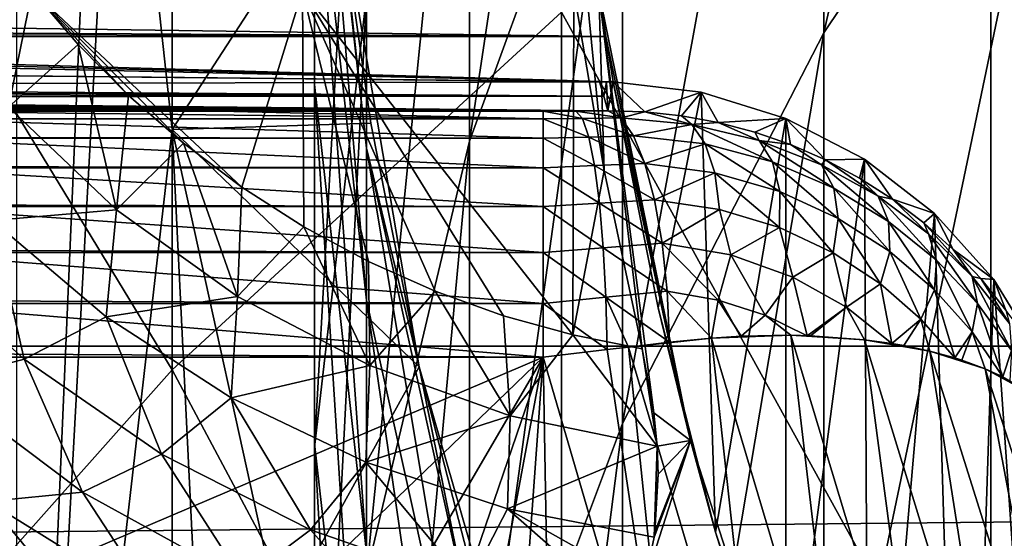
# Model space of a CAD drawing. Header units: metres. Extents: x -22 to 72, y -222 to 22.
# Tile 70 of 256: x -9.59 to -7.59, y -2.35 to -1.3. Entities that reach past the tile are written whole.
import ezdxf

# ---------------------------------------------------------------- set-up
doc = ezdxf.new("R2010")
doc.units = ezdxf.units.M
doc.layers.add('solid_509499_SW0002', color=7, linetype='CONTINUOUS')

msp = doc.modelspace()

# ---------------------------------------------------------------- linework, layer by layer
at = {"layer": 'solid_509499_SW0002'}
for points in [[(-9.386215, 0.508855, 158.443756), (-9.592259, -4.270661, 158.443756), (-9.592259, 4.270661, 158.443756)], [(-7.951608, -1.323882, 261.317902), (-7.951608, 0.127179, 258.098175), (-7.449201, 0.899217, 258.41629)], [(-7.449201, -0.574193, 261.685608), (-7.951608, -1.323882, 261.317902), (-7.449201, 0.899217, 258.41629)], [(-8.67195, -1.544403, 257.409424), (-8.67195, -0.347337, 254.212341), (-8.36079, 0.527603, 254.507828)], [(-8.36079, -0.690557, 257.76123), (-8.67195, -1.544403, 257.409424), (-8.36079, 0.527603, 254.507828)], [(-9.386215, 0.508855, 158.443756), (-9.386215, -0.508855, 158.443756), (-9.592259, -4.270661, 158.443756)], [(-8.36079, -2.117947, 260.928436), (-8.36079, -0.690557, 257.76123), (-7.951608, 0.127179, 258.098175)], [(-7.951608, -1.323882, 261.317902), (-8.36079, -2.117947, 260.928436), (-7.951608, 0.127179, 258.098175)], [(-8.986801, -1.429367, 247.056549), (-8.986801, -0.90657, 243.873962), (-8.986801, 0.059677, 244.000519)], [(-8.986801, -0.473409, 247.245758), (-8.986801, -1.429367, 247.056549), (-8.986801, 0.059677, 244.000519)], [(22.414381, -1.961005), (-22.5, 0), (22.5, 0)], [(22.414381, -1.961005), (-22.414381, -1.961005), (-22.5, 0)], [(-9.276126, -2.008877, 269.319733), (-9.276126, -0.035402, 266.127625), (-9.977635, -0.855713, 265.656708)], [(-9.276126, -2.008877, 269.319733), (-8.485281, -1.282037, 269.80249), (-9.276126, -0.035402, 266.127625)], [(-6.666843, -2.30539, 273.810516), (-6.666843, -0.038913, 270.628174), (-7.61272, -0.623267, 270.240051)], [(20.148966, -0.204, 0.034086), (-20.140705, -0.611915, 0.034086), (20.046637, -2.038353, 0.034086)], [(-8.986801, -2.16688, 253.597855), (-8.986801, -1.216646, 250.449402), (-8.881438, -0.280554, 250.698959)], [(-8.881438, -1.249022, 253.907837), (-8.986801, -2.16688, 253.597855), (-8.881438, -0.280554, 250.698959)], [(-8.881438, -2.42435, 257.046844), (-8.881438, -1.249022, 253.907837), (-8.67195, -0.347337, 254.212341)], [(-8.67195, -1.544403, 257.409424), (-8.881438, -2.42435, 257.046844), (-8.67195, -0.347337, 254.212341)], [(-8.986801, -2.158258, 250.198364), (-8.986801, -1.429367, 247.056549), (-8.986801, -0.473409, 247.245758)], [(-8.986801, -1.216646, 250.449402), (-8.986801, -2.158258, 250.198364), (-8.986801, -0.473409, 247.245758)], [(-9.386215, -0.508855, 158.443756), (-9.276181, -1.520679, 158.443756), (-9.592259, -4.270661, 158.443756)], [(-9.386216, -0.508865, 164.443756), (-9.276182, -1.520673, 164.443756), (-9.386215, -0.508855, 158.443756)], [(-9.386216, -0.508865, 164.443756), (-8.943405, -1.007722, 164.684097), (-9.276182, -1.520673, 164.443756)], [(-9.276182, -1.520673, 164.443756), (-9.276181, -1.520679, 158.443756), (-9.386215, -0.508855, 158.443756)], [(-7.951608, -2.981486, 264.43631), (-7.951608, -1.323882, 261.317902), (-7.449201, -0.574193, 261.685608)], [(-7.449201, -2.257326, 264.852051), (-7.951608, -2.981486, 264.43631), (-7.449201, -0.574193, 261.685608)], [(-8.986801, -0.592087, 240.664078), (-8.881438, -1.558823, 240.601059), (-8.94341, -1.00768, 237.443756)], [(-8.881438, -1.867153, 243.748138), (-8.881438, -1.558823, 240.601059), (-8.986801, -0.592087, 240.664078)], [(-8.986801, -0.90657, 243.873962), (-8.881438, -1.867153, 243.748138), (-8.986801, -0.592087, 240.664078)], [(20.046637, -2.038353, 0.034086), (-20.140705, -0.611915, 0.034086), (-20.001255, -2.443819, 0.034086)], [(-7.61272, -2.863236, 273.385162), (-7.61272, -0.623267, 270.240051), (-8.485281, -1.282037, 269.80249)], [(-7.61272, -2.863236, 273.385162), (-6.666843, -2.30539, 273.810516), (-7.61272, -0.623267, 270.240051)], [(-8.67195, -2.947076, 260.52179), (-8.67195, -1.544403, 257.409424), (-8.36079, -0.690557, 257.76123)], [(-8.36079, -2.117947, 260.928436), (-8.67195, -2.947076, 260.52179), (-8.36079, -0.690557, 257.76123)], [(-9.977635, -2.796787, 268.796387), (-9.276126, -2.008877, 269.319733), (-9.977635, -0.855713, 265.656708)], [(-8.881438, -2.379721, 246.868469), (-8.881438, -1.867153, 243.748138), (-8.986801, -0.90657, 243.873962)], [(-8.986801, -1.429367, 247.056549), (-8.881438, -2.379721, 246.868469), (-8.986801, -0.90657, 243.873962)], [(-9.276182, -1.520673, 164.443756), (-8.943405, -1.007722, 164.684097), (-8.872844, -1.507527, 164.684097)], [(-8.94341, -1.00768, 237.443756), (-8.774351, -2.002688, 237.443756), (-8.943405, -1.007722, 164.684097)], [(-8.881438, -1.558823, 240.601059), (-8.774351, -2.002688, 237.443756), (-8.94341, -1.00768, 237.443756)], [(-8.774351, -2.002688, 237.443756), (-8.872844, -1.507527, 164.684097), (-8.943405, -1.007722, 164.684097)], [(-8.986801, -3.090151, 253.286057), (-8.986801, -2.158258, 250.198364), (-8.986801, -1.216646, 250.449402)], [(-8.986801, -2.16688, 253.597855), (-8.986801, -3.090151, 253.286057), (-8.986801, -1.216646, 250.449402)], [(-12.398225, -1.275557, 109.427216), (-8.409058, -1.240058, 110.443748), (-8.39501, -1.331845, 107.815338)], [(-9.609269, -1.475359, 110.512123), (-9.560854, -1.238312, 110.493752), (-9.697911, -1.238104, 110.49971)], [(-9.609269, -1.475359, 110.512123), (-9.467404, -1.347741, 110.493752), (-9.560854, -1.238312, 110.493752)], [(-9.134674, -1.637742, 110.493752), (-9.011604, -1.238312, 110.493752), (-9.560854, -1.238312, 110.493752)], [(-9.253592, -1.548609, 110.493752), (-9.134674, -1.637742, 110.493752), (-9.560854, -1.238312, 110.493752)], [(-9.364767, -1.451583, 110.493752), (-9.253592, -1.548609, 110.493752), (-9.560854, -1.238312, 110.493752)], [(-9.467404, -1.347741, 110.493752), (-9.364767, -1.451583, 110.493752), (-9.560854, -1.238312, 110.493752)], [(-9.134674, -1.637742, 110.493752), (-9.008977, -1.718036, 110.493752), (-9.011604, -1.238312, 110.493752)], [(-8.462077, -1.938083, 110.493752), (-8.459851, -1.238312, 110.493752), (-9.011604, -1.238312, 110.493752)], [(-8.602852, -1.899014, 110.493752), (-8.462077, -1.938083, 110.493752), (-9.011604, -1.238312, 110.493752)], [(-8.741806, -1.849164, 110.493752), (-8.602852, -1.899014, 110.493752), (-9.011604, -1.238312, 110.493752)], [(-8.877613, -1.788709, 110.493752), (-8.741806, -1.849164, 110.493752), (-9.011604, -1.238312, 110.493752)], [(-9.008977, -1.718036, 110.493752), (-8.877613, -1.788709, 110.493752), (-9.011604, -1.238312, 110.493752)], [(-8.462077, -1.938083, 110.493752), (-8.39822, -1.603869, 110.493752), (-8.459851, -1.238312, 110.493752)], [(-8.434415, -1.239187, 110.468712), (-8.459851, -1.238312, 110.493752), (-8.39822, -1.603869, 110.493752)], [(-8.409058, -1.240058, 110.443748), (-8.434415, -1.239187, 110.468712), (-8.39822, -1.603869, 110.493752)], [(-8.409058, -1.240058, 110.443748), (-8.320801, -1.96641, 110.493752), (-8.297074, -2.096523, 110.501602)], [(-8.223033, -2.152144, 110.443748), (-8.409058, -1.240058, 110.443748), (-8.297074, -2.096523, 110.501602)], [(-8.409058, -1.240058, 110.443748), (-8.39822, -1.603869, 110.493752), (-8.320801, -1.96641, 110.493752)], [(-8.39501, -1.331845, 107.815338), (-8.409058, -1.240058, 110.443748), (-8.223033, -2.152144, 110.443748)], [(-8.986801, -3.32008, 256.677765), (-8.986801, -2.16688, 253.597855), (-8.881438, -1.249022, 253.907837)], [(-8.881438, -2.42435, 257.046844), (-8.986801, -3.32008, 256.677765), (-8.881438, -1.249022, 253.907837)], [(-11.768476, -1.312902, 108.357796), (-12.398225, -1.275557, 109.427216), (-8.39501, -1.331845, 107.815338)], [(-8.485281, -3.49212, 272.90564), (-8.485281, -1.282037, 269.80249), (-9.276126, -2.008877, 269.319733)], [(-8.485281, -3.49212, 272.90564), (-7.61272, -2.863236, 273.385162), (-8.485281, -1.282037, 269.80249)], [(-11.625135, -1.322766, 108.075302), (-11.768476, -1.312902, 108.357796), (-8.39501, -1.331845, 107.815338)], [(-11.518514, -1.333197, 107.776604), (-11.625135, -1.322766, 108.075302), (-8.39501, -1.331845, 107.815338)], [(-11.518514, -1.333197, 107.776604), (-8.39501, -1.331845, 107.815338), (-8.379907, -1.423784, 105.193748)], [(-11.450725, -1.344023, 107.466606), (-11.518514, -1.333197, 107.776604), (-8.379907, -1.423784, 105.193748)], [(-8.39501, -1.331845, 107.815338), (-8.223033, -2.152144, 110.443748), (-8.379907, -1.423784, 105.193748)], [(-8.36079, -3.748509, 263.995972), (-8.36079, -2.117947, 260.928436), (-7.951608, -1.323882, 261.317902)], [(-7.951608, -2.981486, 264.43631), (-8.36079, -3.748509, 263.995972), (-7.951608, -1.323882, 261.317902)], [(-11.4231, -1.355029, 107.151428), (-11.450725, -1.344023, 107.466606), (-8.379907, -1.423784, 105.193748)], [(-11.397347, -1.39342, 106.05204), (-11.4231, -1.355029, 107.151428), (-8.379907, -1.423784, 105.193748)], [(-9.389606, -1.683872, 110.512123), (-9.467404, -1.347741, 110.493752), (-9.609269, -1.475359, 110.512123)], [(-9.389606, -1.683872, 110.512123), (-9.364767, -1.451583, 110.493752), (-9.467404, -1.347741, 110.493752)], [(-8.393895, -1.423393, 105.193748), (-11.397347, -1.39342, 106.05204), (-8.379907, -1.423784, 105.193748)], [(-8.40789, -1.423393, 105.193748), (-11.371528, -1.431682, 104.956375), (-11.397347, -1.39342, 106.05204)], [(-8.393895, -1.423393, 105.193748), (-8.40789, -1.423393, 105.193748), (-11.397347, -1.39342, 106.05204)], [(-8.40789, -1.423393, 105.193748), (-8.39928, -1.453079, 104.343643), (-11.371528, -1.431682, 104.956375)], [(-8.39928, -1.453079, 104.343643), (-11.348828, -1.439549, 104.731094), (-11.371528, -1.431682, 104.956375)], [(-8.39928, -1.453079, 104.343643), (-11.290955, -1.447336, 104.508102), (-11.348828, -1.439549, 104.731094)], [(-8.881438, -3.09435, 249.948807), (-8.881438, -2.379721, 246.868469), (-8.986801, -1.429367, 247.056549)], [(-8.986801, -2.158258, 250.198364), (-8.881438, -3.09435, 249.948807), (-8.986801, -1.429367, 247.056549)], [(-8.393895, -1.423393, 105.193748), (-8.39928, -1.453079, 104.343643), (-8.40789, -1.423393, 105.193748)], [(-8.393895, -1.423393, 105.193748), (-8.390615, -1.482563, 103.499344), (-8.39928, -1.453079, 104.343643)], [(-8.393895, -1.423393, 105.193748), (-8.379907, -1.423784, 105.193748), (-8.390615, -1.482563, 103.499344)], [(-8.315755, -1.484979, 103.510841), (-8.390615, -1.482563, 103.499344), (-8.379907, -1.423784, 105.193748)], [(-8.379907, -1.423784, 105.193748), (-8.223033, -2.152144, 110.443748), (-8.288889, -1.882624, 105.193748)], [(-8.201086, -1.44502, 105.193748), (-8.379907, -1.423784, 105.193748), (-8.288889, -1.882624, 105.193748)], [(-8.315755, -1.484979, 103.510841), (-8.379907, -1.423784, 105.193748), (-8.201086, -1.44502, 105.193748)], [(-8.39928, -1.453079, 104.343643), (-11.198108, -1.454801, 104.294327), (-11.290955, -1.447336, 104.508102)], [(-8.39928, -1.453079, 104.343643), (-8.390615, -1.482563, 103.499344), (-11.198108, -1.454801, 104.294327)], [(-8.390615, -1.482563, 103.499344), (-11.072334, -1.461719, 104.096222), (-11.198108, -1.454801, 104.294327)], [(-9.389606, -1.683872, 110.512123), (-9.253592, -1.548609, 110.493752), (-9.364767, -1.451583, 110.493752)], [(-8.240875, -1.492977, 103.525276), (-8.315755, -1.484979, 103.510841), (-8.201086, -1.44502, 105.193748)], [(-8.201086, -1.44502, 105.193748), (-8.288889, -1.882624, 105.193748), (-8.171859, -2.338942, 105.193748)], [(-8.166326, -1.506641, 103.542641), (-8.240875, -1.492977, 103.525276), (-8.201086, -1.44502, 105.193748)], [(-8.02913, -1.497925, 105.193748), (-8.201086, -1.44502, 105.193748), (-8.171859, -2.338942, 105.193748)], [(-8.166326, -1.506641, 103.542641), (-8.201086, -1.44502, 105.193748), (-8.02913, -1.497925, 105.193748)], [(-8.390615, -1.482563, 103.499344), (-10.916581, -1.467903, 103.919128), (-11.072334, -1.461719, 104.096222)], [(-8.390615, -1.482563, 103.499344), (-10.828463, -1.470673, 103.839806), (-10.916581, -1.467903, 103.919128)], [(-8.390615, -1.482563, 103.499344), (-10.734121, -1.473204, 103.767326), (-10.828463, -1.470673, 103.839806)], [(-8.390615, -1.482563, 103.499344), (-10.634124, -1.47548, 103.702164), (-10.734121, -1.473204, 103.767326)], [(-8.390615, -1.482563, 103.499344), (-10.529075, -1.477484, 103.644775), (-10.634124, -1.47548, 103.702164)], [(-8.390615, -1.482563, 103.499344), (-10.41965, -1.479201, 103.595596), (-10.529075, -1.477484, 103.644775)], [(-8.390615, -1.482563, 103.499344), (-10.306649, -1.480619, 103.555), (-10.41965, -1.479201, 103.595596)], [(-8.390615, -1.482563, 103.499344), (-10.190927, -1.481726, 103.523285), (-10.306649, -1.480619, 103.555)], [(-9.64185, -1.705263, 110.566643), (-9.389606, -1.683872, 110.512123), (-9.609269, -1.475359, 110.512123)], [(-8.390615, -1.482563, 103.499344), (-10.073392, -1.482517, 103.500633), (-10.190927, -1.481726, 103.523285)], [(-8.390615, -1.482563, 103.499344), (-9.955019, -1.482991, 103.487068), (-10.073392, -1.482517, 103.500633)], [(-8.390615, -1.482563, 103.499344), (-8.455738, -1.483001, 103.486786), (-9.955019, -1.482991, 103.487068)], [(-9.1796, -1.483149, 103.482552), (-9.836749, -1.483149, 103.482552), (-9.955019, -1.482991, 103.487068)], [(-8.522456, -1.483149, 103.482552), (-9.1796, -1.483149, 103.482552), (-9.955019, -1.482991, 103.487068)], [(-8.455738, -1.483001, 103.486786), (-8.522456, -1.483149, 103.482552), (-9.955019, -1.482991, 103.487068)], [(-8.522373, -1.498927, 103.374207), (-9.836749, -1.483149, 103.482552), (-9.1796, -1.483149, 103.482552)], [(-8.522373, -1.498927, 103.374207), (-9.836749, -1.498498, 103.37587), (-9.836749, -1.483149, 103.482552)], [(-8.522373, -1.498927, 103.374207), (-9.836749, -1.498927, 103.374207), (-9.836749, -1.498498, 103.37587)], [(-8.522373, -1.537909, 103.271896), (-9.836749, -1.536697, 103.274277), (-9.836749, -1.498927, 103.374207)], [(-8.522373, -1.498927, 103.374207), (-8.522373, -1.537909, 103.271896), (-9.836749, -1.498927, 103.374207)], [(-8.522373, -1.498927, 103.374207), (-9.1796, -1.483149, 103.482552), (-8.522456, -1.483149, 103.482552)], [(-8.442245, -1.498226, 103.381325), (-8.522456, -1.483149, 103.482552), (-8.455738, -1.483001, 103.486786)], [(-8.442245, -1.498226, 103.381325), (-8.522373, -1.498927, 103.374207), (-8.522456, -1.483149, 103.482552)], [(-8.429347, -1.535805, 103.28154), (-8.522373, -1.498927, 103.374207), (-8.442245, -1.498226, 103.381325)], [(-8.429347, -1.535805, 103.28154), (-8.522373, -1.537909, 103.271896), (-8.522373, -1.498927, 103.374207)], [(-8.364017, -1.49719, 103.398445), (-8.455738, -1.483001, 103.486786), (-8.390615, -1.482563, 103.499344)], [(-8.442245, -1.498226, 103.381325), (-8.455738, -1.483001, 103.486786), (-8.364017, -1.49719, 103.398445)], [(-8.442245, -1.498226, 103.381325), (-8.364017, -1.49719, 103.398445), (-8.33872, -1.533418, 103.30265)], [(-8.429347, -1.535805, 103.28154), (-8.442245, -1.498226, 103.381325), (-8.33872, -1.533418, 103.30265)], [(-8.364017, -1.49719, 103.398445), (-8.390615, -1.482563, 103.499344), (-8.315755, -1.484979, 103.510841)], [(-8.219982, -1.510262, 103.425064), (-8.364017, -1.49719, 103.398445), (-8.315755, -1.484979, 103.510841)], [(-8.33872, -1.533418, 103.30265), (-8.364017, -1.49719, 103.398445), (-8.219982, -1.510262, 103.425064)], [(-8.219982, -1.510262, 103.425064), (-8.315755, -1.484979, 103.510841), (-8.240875, -1.492977, 103.525276)], [(-8.219982, -1.510262, 103.425064), (-8.240875, -1.492977, 103.525276), (-8.166326, -1.506641, 103.542641)], [(-8.02913, -1.497925, 105.193748), (-8.171859, -2.338942, 105.193748), (-8.02899, -2.790211, 105.193748)], [(-8.092448, -1.526051, 103.56295), (-8.166326, -1.506641, 103.542641), (-8.02913, -1.497925, 105.193748)], [(-8.019661, -1.551263, 103.586174), (-8.092448, -1.526051, 103.56295), (-8.02913, -1.497925, 105.193748)], [(-7.869061, -1.581021, 105.193748), (-8.02913, -1.497925, 105.193748), (-8.02899, -2.790211, 105.193748)], [(-7.948413, -1.582311, 103.612289), (-8.02913, -1.497925, 105.193748), (-7.869061, -1.581021, 105.193748)], [(-7.948413, -1.582311, 103.612289), (-8.019661, -1.551263, 103.586174), (-8.02913, -1.497925, 105.193748)], [(-9.276181, -1.520679, 158.443756), (-9.093266, -5.25, 158.443756), (-9.592259, -4.270661, 158.443756)], [(-9.276182, -1.520673, 164.443756), (-8.872844, -1.507527, 164.684097), (-8.774341, -2.002737, 164.684097)], [(-9.276182, -1.520673, 164.443756), (-8.774341, -2.002737, 164.684097), (-9.057376, -2.514743, 164.443756)], [(-9.276182, -1.520673, 164.443756), (-9.057376, -2.514743, 164.443756), (-9.276181, -1.520679, 158.443756)], [(-9.276181, -1.520679, 158.443756), (-9.057377, -2.514746, 158.443756), (-9.093266, -5.25, 158.443756)], [(-9.057376, -2.514743, 164.443756), (-9.057377, -2.514746, 158.443756), (-9.276181, -1.520679, 158.443756)], [(-8.774351, -2.002688, 237.443756), (-8.774341, -2.002737, 164.684097), (-8.872844, -1.507527, 164.684097)], [(-8.192781, -1.549991, 103.331863), (-8.33872, -1.533418, 103.30265), (-8.219982, -1.510262, 103.425064)], [(-8.083339, -1.542702, 103.460716), (-8.219982, -1.510262, 103.425064), (-8.166326, -1.506641, 103.542641)], [(-8.056184, -1.58647, 103.370209), (-8.219982, -1.510262, 103.425064), (-8.083339, -1.542702, 103.460716)], [(-8.056184, -1.58647, 103.370209), (-8.192781, -1.549991, 103.331863), (-8.219982, -1.510262, 103.425064)], [(-8.083339, -1.542702, 103.460716), (-8.166326, -1.506641, 103.542641), (-8.092448, -1.526051, 103.56295)], [(-8.522373, -1.537909, 103.271896), (-9.836749, -1.537909, 103.271896), (-9.836749, -1.536697, 103.274277)], [(-8.522373, -1.598224, 103.180519), (-9.836749, -1.595918, 103.183319), (-9.836749, -1.537909, 103.271896)], [(-8.522373, -1.537909, 103.271896), (-8.522373, -1.598224, 103.180519), (-9.836749, -1.537909, 103.271896)], [(-8.417669, -1.594003, 103.192032), (-8.522373, -1.537909, 103.271896), (-8.429347, -1.535805, 103.28154)], [(-8.417669, -1.594003, 103.192032), (-8.522373, -1.598224, 103.180519), (-8.522373, -1.537909, 103.271896)], [(-8.429347, -1.535805, 103.28154), (-8.33872, -1.533418, 103.30265), (-8.315742, -1.589626, 103.216385)], [(-8.417669, -1.594003, 103.192032), (-8.429347, -1.535805, 103.28154), (-8.315742, -1.589626, 103.216385)], [(-8.315742, -1.589626, 103.216385), (-8.33872, -1.533418, 103.30265), (-8.192781, -1.549991, 103.331863)], [(-8.083339, -1.542702, 103.460716), (-8.092448, -1.526051, 103.56295), (-8.019661, -1.551263, 103.586174)], [(-9.1432, -1.859979, 110.512123), (-9.253592, -1.548609, 110.493752), (-9.389606, -1.683872, 110.512123)], [(-9.1432, -1.859979, 110.512123), (-9.134674, -1.637742, 110.493752), (-9.253592, -1.548609, 110.493752)], [(-8.881438, -3.801551, 260.102692), (-8.881438, -2.42435, 257.046844), (-8.67195, -1.544403, 257.409424)], [(-8.67195, -2.947076, 260.52179), (-8.881438, -3.801551, 260.102692), (-8.67195, -1.544403, 257.409424)], [(-8.881438, -1.558823, 240.601059), (-8.67195, -2.508525, 240.539169), (-8.774351, -2.002688, 237.443756)], [(-8.67195, -2.81081, 243.624542), (-8.67195, -2.508525, 240.539169), (-8.881438, -1.558823, 240.601059)], [(-8.881438, -1.867153, 243.748138), (-8.67195, -2.81081, 243.624542), (-8.881438, -1.558823, 240.601059)], [(-8.173432, -1.608485, 103.247177), (-8.315742, -1.589626, 103.216385), (-8.192781, -1.549991, 103.331863)], [(-8.04152, -1.646717, 103.286896), (-8.192781, -1.549991, 103.331863), (-8.056184, -1.58647, 103.370209)], [(-8.04152, -1.646717, 103.286896), (-8.173432, -1.608485, 103.247177), (-8.192781, -1.549991, 103.331863)], [(-7.956685, -1.592198, 103.503868), (-8.083339, -1.542702, 103.460716), (-8.019661, -1.551263, 103.586174)], [(-7.931528, -1.639933, 103.415771), (-8.083339, -1.542702, 103.460716), (-7.956685, -1.592198, 103.503868)], [(-7.931528, -1.639933, 103.415771), (-8.056184, -1.58647, 103.370209), (-8.083339, -1.542702, 103.460716)], [(-7.956685, -1.592198, 103.503868), (-8.019661, -1.551263, 103.586174), (-7.948413, -1.582311, 103.612289)], [(-8.522373, -1.598224, 103.180519), (-9.836749, -1.598225, 103.180519), (-9.836749, -1.595918, 103.183319)], [(-8.522373, -1.598224, 103.180519), (-8.522373, -1.676983, 103.104462), (-9.836749, -1.598225, 103.180519)], [(-8.522373, -1.676983, 103.104462), (-9.836749, -1.673372, 103.107285), (-9.836749, -1.598225, 103.180519)], [(-8.407748, -1.670137, 103.116928), (-8.522373, -1.598224, 103.180519), (-8.417669, -1.594003, 103.192032)], [(-8.407748, -1.670137, 103.116928), (-8.522373, -1.676983, 103.104462), (-8.522373, -1.598224, 103.180519)], [(-8.417669, -1.594003, 103.192032), (-8.315742, -1.589626, 103.216385), (-8.29613, -1.66331, 103.143486)], [(-8.407748, -1.670137, 103.116928), (-8.417669, -1.594003, 103.192032), (-8.29613, -1.66331, 103.143486)], [(-8.29613, -1.66331, 103.143486), (-8.315742, -1.589626, 103.216385), (-8.173432, -1.608485, 103.247177)], [(-7.922484, -1.701135, 103.333458), (-8.056184, -1.58647, 103.370209), (-7.931528, -1.639933, 103.415771)], [(-7.922484, -1.701135, 103.333458), (-8.04152, -1.646717, 103.286896), (-8.056184, -1.58647, 103.370209)], [(-7.869061, -1.581021, 105.193748), (-8.02899, -2.790211, 105.193748), (-7.860655, -3.234197, 105.193748)], [(-7.841702, -1.656329, 103.553085), (-7.956685, -1.592198, 103.503868), (-7.948413, -1.582311, 103.612289)], [(-7.82023, -1.707453, 103.466873), (-7.956685, -1.592198, 103.503868), (-7.841702, -1.656329, 103.553085)], [(-7.82023, -1.707453, 103.466873), (-7.931528, -1.639933, 103.415771), (-7.956685, -1.592198, 103.503868)], [(-7.879174, -1.619202, 103.641235), (-7.948413, -1.582311, 103.612289), (-7.869061, -1.581021, 105.193748)], [(-7.841702, -1.656329, 103.553085), (-7.948413, -1.582311, 103.612289), (-7.879174, -1.619202, 103.641235)], [(-7.812459, -1.66189, 103.67292), (-7.879174, -1.619202, 103.641235), (-7.869061, -1.581021, 105.193748)], [(-7.726819, -1.69122, 105.193748), (-7.869061, -1.581021, 105.193748), (-7.860655, -3.234197, 105.193748)], [(-7.812459, -1.66189, 103.67292), (-7.869061, -1.581021, 105.193748), (-7.726819, -1.69122, 105.193748)], [(-8.462077, -1.938083, 110.493752), (-8.320801, -1.96641, 110.493752), (-8.39822, -1.603869, 110.493752)], [(-8.164112, -1.682774, 103.174255), (-8.29613, -1.66331, 103.143486), (-8.173432, -1.608485, 103.247177)], [(-8.04232, -1.719725, 103.213295), (-8.173432, -1.608485, 103.247177), (-8.04152, -1.646717, 103.286896)], [(-8.04232, -1.719725, 103.213295), (-8.164112, -1.682774, 103.174255), (-8.173432, -1.608485, 103.247177)], [(-7.841702, -1.656329, 103.553085), (-7.879174, -1.619202, 103.641235), (-7.812459, -1.66189, 103.67292)], [(-9.1432, -1.859979, 110.512123), (-9.008977, -1.718036, 110.493752), (-9.134674, -1.637742, 110.493752)], [(-7.817508, -1.7686, 103.385063), (-7.931528, -1.639933, 103.415771), (-7.82023, -1.707453, 103.466873)], [(-7.817508, -1.7686, 103.385063), (-7.922484, -1.701135, 103.333458), (-7.931528, -1.639933, 103.415771)], [(-7.932965, -1.771166, 103.258598), (-8.04232, -1.719725, 103.213295), (-8.04152, -1.646717, 103.286896)], [(-7.932965, -1.771166, 103.258598), (-8.04152, -1.646717, 103.286896), (-7.922484, -1.701135, 103.333458)], [(-7.739395, -1.732795, 103.607086), (-7.841702, -1.656329, 103.553085), (-7.812459, -1.66189, 103.67292)], [(-7.722915, -1.786367, 103.522141), (-7.841702, -1.656329, 103.553085), (-7.739395, -1.732795, 103.607086)], [(-7.722915, -1.786367, 103.522141), (-7.82023, -1.707453, 103.466873), (-7.841702, -1.656329, 103.553085)], [(-8.522373, -1.676983, 103.104462), (-9.836749, -1.676983, 103.104462), (-9.836749, -1.673372, 103.107285)], [(-8.522373, -1.770406, 103.047371), (-9.836749, -1.765409, 103.049751), (-9.836749, -1.676983, 103.104462)], [(-8.522373, -1.676983, 103.104462), (-8.522373, -1.770406, 103.047371), (-9.836749, -1.676983, 103.104462)], [(-8.400043, -1.760692, 103.0597), (-8.522373, -1.676983, 103.104462), (-8.407748, -1.670137, 103.116928)], [(-8.400043, -1.760692, 103.0597), (-8.522373, -1.770406, 103.047371), (-8.522373, -1.676983, 103.104462)], [(-8.407748, -1.670137, 103.116928), (-8.29613, -1.66331, 103.143486), (-8.280763, -1.751186, 103.087189)], [(-8.400043, -1.760692, 103.0597), (-8.407748, -1.670137, 103.116928), (-8.280763, -1.751186, 103.087189)], [(-8.280763, -1.751186, 103.087189), (-8.29613, -1.66331, 103.143486), (-8.164112, -1.682774, 103.174255)], [(-7.748802, -1.710284, 103.707222), (-7.812459, -1.66189, 103.67292), (-7.726819, -1.69122, 105.193748)], [(-7.739395, -1.732795, 103.607086), (-7.812459, -1.66189, 103.67292), (-7.748802, -1.710284, 103.707222)], [(-9.64185, -1.705263, 110.566643), (-9.410578, -1.901016, 110.566643), (-9.389606, -1.683872, 110.512123)], [(-9.410578, -1.901016, 110.566643), (-9.1432, -1.859979, 110.512123), (-9.389606, -1.683872, 110.512123)], [(-8.14096, -1.775518, 103.123497), (-8.280763, -1.751186, 103.087189), (-8.164112, -1.682774, 103.174255)], [(-8.14096, -1.775518, 103.123497), (-8.164112, -1.682774, 103.174255), (-8.04232, -1.719725, 103.213295)], [(-7.726819, -1.69122, 105.193748), (-7.860655, -3.234197, 105.193748), (-7.667042, -3.669652, 105.193748)], [(-7.688773, -1.764218, 103.743973), (-7.748802, -1.710284, 103.707222), (-7.726819, -1.69122, 105.193748)], [(-7.606307, -1.825512, 105.193748), (-7.726819, -1.69122, 105.193748), (-7.667042, -3.669652, 105.193748)], [(-7.688773, -1.764218, 103.743973), (-7.726819, -1.69122, 105.193748), (-7.606307, -1.825512, 105.193748)], [(-9.828552, -1.759156, 110.655289), (-9.577381, -1.987486, 110.655289), (-9.64185, -1.705263, 110.566643)], [(-9.577381, -1.987486, 110.655289), (-9.410578, -1.901016, 110.566643), (-9.64185, -1.705263, 110.566643)], [(-8.874794, -2.000291, 110.512123), (-9.008977, -1.718036, 110.493752), (-9.1432, -1.859979, 110.512123)], [(-8.874794, -2.000291, 110.512123), (-8.877613, -1.788709, 110.493752), (-9.008977, -1.718036, 110.493752)], [(-8.015012, -1.820525, 103.169853), (-8.14096, -1.775518, 103.123497), (-8.04232, -1.719725, 103.213295)], [(-8.015012, -1.820525, 103.169853), (-8.04232, -1.719725, 103.213295), (-7.932965, -1.771166, 103.258598)], [(-7.837028, -1.834146, 103.308449), (-7.932965, -1.771166, 103.258598), (-7.922484, -1.701135, 103.333458)], [(-7.837028, -1.834146, 103.308449), (-7.922484, -1.701135, 103.333458), (-7.817508, -1.7686, 103.385063)], [(-7.726924, -1.846313, 103.440292), (-7.82023, -1.707453, 103.466873), (-7.722915, -1.786367, 103.522141)], [(-7.726924, -1.846313, 103.440292), (-7.817508, -1.7686, 103.385063), (-7.82023, -1.707453, 103.466873)], [(-7.650333, -1.819517, 103.664772), (-7.748802, -1.710284, 103.707222), (-7.688773, -1.764218, 103.743973)], [(-7.650333, -1.819517, 103.664772), (-7.739395, -1.732795, 103.607086), (-7.748802, -1.710284, 103.707222)], [(-7.639743, -1.874373, 103.580444), (-7.739395, -1.732795, 103.607086), (-7.650333, -1.819517, 103.664772)], [(-7.639743, -1.874373, 103.580444), (-7.722915, -1.786367, 103.522141), (-7.739395, -1.732795, 103.607086)], [(-9.755608, -2.034794, 110.774811), (-9.577381, -1.987486, 110.655289), (-9.828552, -1.759156, 110.655289)], [(-8.39491, -1.86149, 103.022972), (-8.522373, -1.770406, 103.047371), (-8.400043, -1.760692, 103.0597)], [(-8.400043, -1.760692, 103.0597), (-8.280763, -1.751186, 103.087189), (-8.270338, -1.84934, 103.050011)], [(-8.39491, -1.86149, 103.022972), (-8.400043, -1.760692, 103.0597), (-8.270338, -1.84934, 103.050011)], [(-8.166574, -1.867219, 103.078339), (-8.280763, -1.751186, 103.087189), (-8.14096, -1.775518, 103.123497)], [(-8.166574, -1.867219, 103.078339), (-8.270338, -1.84934, 103.050011), (-8.280763, -1.751186, 103.087189)], [(-8.522373, -1.770406, 103.047371), (-9.836749, -1.770407, 103.047371), (-9.836749, -1.765409, 103.049751)], [(-8.522373, -1.770406, 103.047371), (-8.522373, -1.874017, 103.011986), (-9.836749, -1.770407, 103.047371)], [(-8.522373, -1.874017, 103.011986), (-9.836749, -1.867691, 103.013443), (-9.836749, -1.770407, 103.047371)], [(-8.39491, -1.86149, 103.022972), (-8.522373, -1.874017, 103.011986), (-8.522373, -1.770406, 103.047371)], [(-8.071126, -1.897876, 103.113342), (-8.166574, -1.867219, 103.078339), (-8.14096, -1.775518, 103.123497)], [(-8.071126, -1.897876, 103.113342), (-8.14096, -1.775518, 103.123497), (-8.015012, -1.820525, 103.169853)], [(-7.905554, -1.881824, 103.223351), (-8.015012, -1.820525, 103.169853), (-7.932965, -1.771166, 103.258598)], [(-7.905554, -1.881824, 103.223351), (-7.932965, -1.771166, 103.258598), (-7.837028, -1.834146, 103.308449)], [(-7.754693, -1.906029, 103.361481), (-7.837028, -1.834146, 103.308449), (-7.817508, -1.7686, 103.385063)], [(-7.754693, -1.906029, 103.361481), (-7.817508, -1.7686, 103.385063), (-7.726924, -1.846313, 103.440292)], [(-7.632956, -1.823435, 103.782936), (-7.688773, -1.764218, 103.743973), (-7.606307, -1.825512, 105.193748)], [(-7.650333, -1.819517, 103.664772), (-7.688773, -1.764218, 103.743973), (-7.632956, -1.823435, 103.782936)], [(-8.874794, -2.000291, 110.512123), (-8.741806, -1.849164, 110.493752), (-8.877613, -1.788709, 110.493752)], [(-7.650596, -1.931898, 103.498024), (-7.726924, -1.846313, 103.440292), (-7.722915, -1.786367, 103.522141)], [(-7.650596, -1.931898, 103.498024), (-7.722915, -1.786367, 103.522141), (-7.639743, -1.874373, 103.580444)], [(-8.071126, -1.897876, 103.113342), (-8.015012, -1.820525, 103.169853), (-7.98578, -1.939466, 103.153305)], [(-7.905554, -1.881824, 103.223351), (-7.98578, -1.939466, 103.153305), (-8.015012, -1.820525, 103.169853)], [(-7.574821, -1.914648, 103.725159), (-7.650333, -1.819517, 103.664772), (-7.632956, -1.823435, 103.782936)], [(-7.570634, -1.969494, 103.640839), (-7.650333, -1.819517, 103.664772), (-7.574821, -1.914648, 103.725159)], [(-7.570634, -1.969494, 103.640839), (-7.639743, -1.874373, 103.580444), (-7.650333, -1.819517, 103.664772)], [(-7.905554, -1.881824, 103.223351), (-7.837028, -1.834146, 103.308449), (-7.81356, -1.955444, 103.281441)], [(-7.754693, -1.906029, 103.361481), (-7.81356, -1.955444, 103.281441), (-7.837028, -1.834146, 103.308449)], [(-7.606307, -1.825512, 105.193748), (-7.667042, -3.669652, 105.193748), (-7.448528, -4.095039, 105.193748)], [(-7.581933, -1.887594, 103.823845), (-7.632956, -1.823435, 103.782936), (-7.606307, -1.825512, 105.193748)], [(-7.574821, -1.914648, 103.725159), (-7.632956, -1.823435, 103.782936), (-7.581933, -1.887594, 103.823845)], [(-7.51202, -1.978931, 105.193748), (-7.606307, -1.825512, 105.193748), (-7.448528, -4.095039, 105.193748)], [(-7.581933, -1.887594, 103.823845), (-7.606307, -1.825512, 105.193748), (-7.51202, -1.978931, 105.193748)], [(-9.410578, -1.901016, 110.566643), (-9.156196, -2.065624, 110.566643), (-9.1432, -1.859979, 110.512123)], [(-9.156196, -2.065624, 110.566643), (-8.874794, -2.000291, 110.512123), (-9.1432, -1.859979, 110.512123)], [(-8.589552, -2.102108, 110.512123), (-8.741806, -1.849164, 110.493752), (-8.874794, -2.000291, 110.512123)], [(-8.589552, -2.102108, 110.512123), (-8.602852, -1.899014, 110.493752), (-8.741806, -1.849164, 110.493752)], [(-8.39491, -1.86149, 103.022972), (-8.270338, -1.84934, 103.050011), (-8.265688, -1.952739, 103.033531)], [(-8.270338, -1.84934, 103.050011), (-8.180227, -1.944229, 103.060265), (-8.265688, -1.952739, 103.033531)], [(-8.166574, -1.867219, 103.078339), (-8.180227, -1.944229, 103.060265), (-8.270338, -1.84934, 103.050011)], [(-7.754693, -1.906029, 103.361481), (-7.726924, -1.846313, 103.440292), (-7.685796, -1.984684, 103.416466)], [(-7.650596, -1.931898, 103.498024), (-7.685796, -1.984684, 103.416466), (-7.726924, -1.846313, 103.440292)], [(-8.522373, -1.874017, 103.011986), (-9.836749, -1.874017, 103.011986), (-9.836749, -1.867691, 103.013443)], [(-8.522372, -1.982844, 103), (-9.836749, -1.975399, 103.000053), (-9.836749, -1.874017, 103.011986)], [(-8.522373, -1.874017, 103.011986), (-8.522372, -1.982844, 103), (-9.836749, -1.874017, 103.011986)], [(-8.67195, -3.313329, 246.683685), (-8.67195, -2.81081, 243.624542), (-8.881438, -1.867153, 243.748138)], [(-8.881438, -2.379721, 246.868469), (-8.67195, -3.313329, 246.683685), (-8.881438, -1.867153, 243.748138)], [(-8.39491, -1.86149, 103.022972), (-8.392538, -1.967876, 103.008461), (-8.522373, -1.874017, 103.011986)], [(-8.392538, -1.967876, 103.008461), (-8.522372, -1.982844, 103), (-8.522373, -1.874017, 103.011986)], [(-8.39491, -1.86149, 103.022972), (-8.265688, -1.952739, 103.033531), (-8.348605, -1.962691, 103.015221)], [(-8.39491, -1.86149, 103.022972), (-8.348605, -1.962691, 103.015221), (-8.392538, -1.967876, 103.008461)], [(-8.166574, -1.867219, 103.078339), (-8.12015, -1.940505, 103.084015), (-8.180227, -1.944229, 103.060265)], [(-8.071126, -1.897876, 103.113342), (-8.12015, -1.940505, 103.084015), (-8.166574, -1.867219, 103.078339)], [(-7.650596, -1.931898, 103.498024), (-7.639743, -1.874373, 103.580444), (-7.588244, -2.023417, 103.55719)], [(-7.570634, -1.969494, 103.640839), (-7.588244, -2.023417, 103.55719), (-7.639743, -1.874373, 103.580444)], [(-9.577381, -1.987486, 110.655289), (-9.29798, -2.180248, 110.655289), (-9.410578, -1.901016, 110.566643)], [(-9.29798, -2.180248, 110.655289), (-9.156196, -2.065624, 110.566643), (-9.410578, -1.901016, 110.566643)], [(-8.589552, -2.102108, 110.512123), (-8.462077, -1.938083, 110.493752), (-8.602852, -1.899014, 110.493752)], [(-8.288889, -1.882624, 105.193748), (-8.223033, -2.152144, 110.443748), (-8.171859, -2.338942, 105.193748)], [(-8.071126, -1.897876, 103.113342), (-8.018975, -1.938734, 103.133972), (-8.12015, -1.940505, 103.084015)], [(-8.071126, -1.897876, 103.113342), (-7.98578, -1.939466, 103.153305), (-8.018975, -1.938734, 103.133972)], [(-7.905554, -1.881824, 103.223351), (-7.978819, -1.939707, 103.157555), (-7.98578, -1.939466, 103.153305)], [(-7.905554, -1.881824, 103.223351), (-7.869548, -1.947781, 103.234123), (-7.978819, -1.939707, 103.157555)], [(-7.905554, -1.881824, 103.223351), (-7.81356, -1.955444, 103.281441), (-7.869548, -1.947781, 103.234123)], [(-7.754693, -1.906029, 103.361481), (-7.789549, -1.95958, 103.303703), (-7.81356, -1.955444, 103.281441)], [(-7.754693, -1.906029, 103.361481), (-7.736541, -1.970802, 103.35762), (-7.789549, -1.95958, 103.303703)], [(-7.754693, -1.906029, 103.361481), (-7.685796, -1.984684, 103.416466), (-7.736541, -1.970802, 103.35762)], [(-8.589552, -2.102108, 110.512123), (-8.290648, -2.164039, 110.512177), (-8.462077, -1.938083, 110.493752)], [(-8.462077, -1.938083, 110.493752), (-8.290648, -2.164039, 110.512177), (-8.320801, -1.96641, 110.493752)], [(-8.180227, -1.944229, 103.060265), (-8.12015, -1.940505, 103.084015), (-8.018975, -1.938734, 103.133972)], [(-7.912549, -2.84305, 103.060364), (-8.180227, -1.944229, 103.060265), (-8.018975, -1.938734, 103.133972)], [(-8.018975, -1.938734, 103.133972), (-7.978819, -1.939707, 103.157555), (-7.869548, -1.947781, 103.234123)], [(-7.753849, -2.816975, 103.134148), (-8.018975, -1.938734, 103.133972), (-7.869548, -1.947781, 103.234123)], [(-8.018975, -1.938734, 103.133972), (-7.98578, -1.939466, 103.153305), (-7.978819, -1.939707, 103.157555)], [(-7.912549, -2.84305, 103.060364), (-8.018975, -1.938734, 103.133972), (-7.753849, -2.816975, 103.134148)], [(-7.650596, -1.931898, 103.498024), (-7.671712, -1.989183, 103.43428), (-7.685796, -1.984684, 103.416466)], [(-7.650596, -1.931898, 103.498024), (-7.623826, -2.007023, 103.500679), (-7.671712, -1.989183, 103.43428)], [(-7.650596, -1.931898, 103.498024), (-7.588244, -2.023417, 103.55719), (-7.623826, -2.007023, 103.500679)], [(22.158175, -3.907085), (-22.158175, -3.907085), (-22.414381, -1.961005)], [(22.414381, -1.961005), (22.158175, -3.907085), (-22.414381, -1.961005)], [(-8.348605, -1.962691, 103.015221), (-8.265688, -1.952739, 103.033531), (-8.180227, -1.944229, 103.060265)], [(-8.078075, -2.880714, 103.01519), (-8.348605, -1.962691, 103.015221), (-8.180227, -1.944229, 103.060265)], [(-8.078075, -2.880714, 103.01519), (-8.180227, -1.944229, 103.060265), (-7.912549, -2.84305, 103.060364)], [(-7.869548, -1.947781, 103.234123), (-7.789549, -1.95958, 103.303703), (-7.736541, -1.970802, 103.35762)], [(-7.605811, -2.805713, 103.234291), (-7.869548, -1.947781, 103.234123), (-7.736541, -1.970802, 103.35762)], [(-7.869548, -1.947781, 103.234123), (-7.81356, -1.955444, 103.281441), (-7.789549, -1.95958, 103.303703)], [(-7.753849, -2.816975, 103.134148), (-7.869548, -1.947781, 103.234123), (-7.605811, -2.805713, 103.234291)], [(-8.522372, -1.982844, 103), (-9.836749, -1.982844, 103), (-9.836749, -1.975399, 103.000053)], [(-8.250657, -2.913605, 103), (-8.522372, -1.982844, 103), (-8.392538, -1.967876, 103.008461)], [(-8.250657, -2.913605, 103), (-8.392538, -1.967876, 103.008461), (-8.348605, -1.962691, 103.015221)], [(-8.250657, -2.913605, 103), (-8.348605, -1.962691, 103.015221), (-8.078075, -2.880714, 103.01519)], [(-8.320801, -1.96641, 110.493752), (-8.290648, -2.164039, 110.512177), (-8.297074, -2.096523, 110.501602)], [(-7.736541, -1.970802, 103.35762), (-7.671712, -1.989183, 103.43428), (-7.623826, -2.007023, 103.500679)], [(-7.472854, -2.809419, 103.35775), (-7.736541, -1.970802, 103.35762), (-7.623826, -2.007023, 103.500679)], [(-7.736541, -1.970802, 103.35762), (-7.685796, -1.984684, 103.416466), (-7.671712, -1.989183, 103.43428)], [(-7.605811, -2.805713, 103.234291), (-7.736541, -1.970802, 103.35762), (-7.472854, -2.809419, 103.35775)], [(-7.570634, -1.969494, 103.640839), (-7.573696, -2.031109, 103.582512), (-7.588244, -2.023417, 103.55719)], [(-8.522372, -1.982844, 103), (-9.720035, -2.492831, 103), (-9.836749, -1.982844, 103)], [(-9.755608, -2.034794, 110.774811), (-9.458212, -2.257468, 110.774811), (-9.577381, -1.987486, 110.655289)], [(-8.522372, -1.982844, 103), (-9.576197, -2.998286, 103), (-9.720035, -2.492831, 103)], [(-9.458212, -2.257468, 110.774811), (-9.29798, -2.180248, 110.655289), (-9.577381, -1.987486, 110.655289)], [(-8.522372, -1.982844, 103), (-9.405423, -3.497324, 103), (-9.576197, -2.998286, 103)], [(-8.522372, -1.982844, 103), (-9.208077, -3.988055, 103), (-9.405423, -3.497324, 103)], [(-8.522372, -1.982844, 103), (-8.984696, -4.468614, 103), (-9.208077, -3.988055, 103)], [(-9.156196, -2.065624, 110.566643), (-8.882871, -2.196391, 110.566643), (-8.874794, -2.000291, 110.512123)], [(-8.522372, -1.982844, 103), (-8.73599, -4.937183, 103), (-8.984696, -4.468614, 103)], [(-8.882871, -2.196391, 110.566643), (-8.589552, -2.102108, 110.512123), (-8.874794, -2.000291, 110.512123)], [(-8.522372, -1.982844, 103), (-8.462828, -5.392018, 103), (-8.73599, -4.937183, 103)], [(-8.250657, -2.913605, 103), (-8.462828, -5.392018, 103), (-8.522372, -1.982844, 103)], [(-9.276126, -4.185987, 272.376556), (-9.276126, -2.008877, 269.319733), (-9.977635, -2.796787, 268.796387)], [(-9.276126, -4.185987, 272.376556), (-8.485281, -3.49212, 272.90564), (-9.276126, -2.008877, 269.319733)], [(-9.057376, -2.514743, 164.443756), (-8.774341, -2.002737, 164.684097), (-8.648271, -2.491467, 164.684097)], [(-8.774351, -2.002688, 237.443756), (-8.49495, -2.972512, 237.443756), (-8.774341, -2.002737, 164.684097)], [(-8.67195, -2.508525, 240.539169), (-8.49495, -2.972512, 237.443756), (-8.774351, -2.002688, 237.443756)], [(-8.49495, -2.972512, 237.443756), (-8.648271, -2.491467, 164.684097), (-8.774341, -2.002737, 164.684097)], [(-7.623826, -2.007023, 103.500679), (-7.573696, -2.031109, 103.582512), (-7.53462, -2.055476, 103.658936)], [(-7.358863, -2.827951, 103.500755), (-7.623826, -2.007023, 103.500679), (-7.53462, -2.055476, 103.658936)], [(-7.623826, -2.007023, 103.500679), (-7.588244, -2.023417, 103.55719), (-7.573696, -2.031109, 103.582512)], [(-7.472854, -2.809419, 103.35775), (-7.623826, -2.007023, 103.500679), (-7.358863, -2.827951, 103.500755)], [(20.046637, -2.038353, 0.034086), (-20.001255, -2.443819, 0.034086), (19.777647, -3.855799, 0.034086)], [(-9.755608, -2.034794, 110.774811), (-9.651053, -2.27626, 110.920807), (-9.458212, -2.257468, 110.774811)], [(-9.29798, -2.180248, 110.655289), (-8.995351, -2.33399, 110.655289), (-9.156196, -2.065624, 110.566643)], [(-8.995351, -2.33399, 110.655289), (-8.882871, -2.196391, 110.566643), (-9.156196, -2.065624, 110.566643)], [(-8.223033, -2.152144, 110.443748), (-8.297074, -2.096523, 110.501602), (-8.290648, -2.164039, 110.512177)], [(-8.882871, -2.196391, 110.566643), (-8.595081, -2.291172, 110.566643), (-8.589552, -2.102108, 110.512123)], [(-8.67195, -4.549404, 263.536194), (-8.67195, -2.947076, 260.52179), (-8.36079, -2.117947, 260.928436)], [(-8.36079, -3.748509, 263.995972), (-8.67195, -4.549404, 263.536194), (-8.36079, -2.117947, 260.928436)], [(-8.595081, -2.291172, 110.566643), (-8.290648, -2.164039, 110.512177), (-8.589552, -2.102108, 110.512123)], [(-8.881438, -4.008009, 252.976074), (-8.881438, -3.09435, 249.948807), (-8.986801, -2.158258, 250.198364)], [(-8.986801, -3.090151, 253.286057), (-8.881438, -4.008009, 252.976074), (-8.986801, -2.158258, 250.198364)], [(-8.223033, -2.152144, 110.443748), (-8.296926, -2.348566, 110.566673), (-8.317655, -2.447209, 110.613945)], [(-7.938388, -3.038419, 110.443748), (-8.223033, -2.152144, 110.443748), (-8.317655, -2.447209, 110.613945)], [(-8.223033, -2.152144, 110.443748), (-8.295539, -2.338276, 110.562538), (-8.296926, -2.348566, 110.566673)], [(-8.223033, -2.152144, 110.443748), (-8.288644, -2.220893, 110.524773), (-8.295539, -2.338276, 110.562538)], [(-8.223033, -2.152144, 110.443748), (-8.290648, -2.164039, 110.512177), (-8.288644, -2.220893, 110.524773)], [(-8.171859, -2.338942, 105.193748), (-8.223033, -2.152144, 110.443748), (-7.938388, -3.038419, 110.443748)], [(-9.458212, -2.257468, 110.774811), (-9.13295, -2.437, 110.774811), (-9.29798, -2.180248, 110.655289)], [(-9.13295, -2.437, 110.774811), (-8.995351, -2.33399, 110.655289), (-9.29798, -2.180248, 110.655289)], [(-8.986801, -4.221091, 256.306519), (-8.986801, -3.090151, 253.286057), (-8.986801, -2.16688, 253.597855)], [(-8.986801, -3.32008, 256.677765), (-8.986801, -4.221091, 256.306519), (-8.986801, -2.16688, 253.597855)], [(-8.595081, -2.291172, 110.566643), (-8.296926, -2.348566, 110.566673), (-8.290648, -2.164039, 110.512177)], [(-8.290648, -2.164039, 110.512177), (-8.296926, -2.348566, 110.566673), (-8.288644, -2.220893, 110.524773)], [(-8.995351, -2.33399, 110.655289), (-8.674908, -2.445962, 110.655289), (-8.882871, -2.196391, 110.566643)], [(-8.674908, -2.445962, 110.655289), (-8.595081, -2.291172, 110.566643), (-8.882871, -2.196391, 110.566643)], [(-8.288644, -2.220893, 110.524773), (-8.296926, -2.348566, 110.566673), (-8.295539, -2.338276, 110.562538)], [(-9.923515, -2.259068, 111.26992), (-9.759903, -2.41942, 111.458855), (-9.578815, -2.512098, 111.26992)], [(-9.923515, -2.259068, 111.26992), (-9.578815, -2.512098, 111.26992), (-9.787228, -2.291864, 111.087891)], [(-9.458212, -2.257468, 110.774811), (-9.651053, -2.27626, 110.920807), (-9.306616, -2.489998, 110.920807)], [(-9.458212, -2.257468, 110.774811), (-9.306616, -2.489998, 110.920807), (-9.13295, -2.437, 110.774811)], [(-7.951608, -4.838598, 267.440216), (-7.951608, -2.981486, 264.43631), (-7.449201, -2.257326, 264.852051)], [(-7.449201, -4.14304, 267.902191), (-7.951608, -4.838598, 267.440216), (-7.449201, -2.257326, 264.852051)], [(-9.787228, -2.291864, 111.087891), (-9.450511, -2.5185, 111.087891), (-9.651053, -2.27626, 110.920807)], [(-9.450511, -2.5185, 111.087891), (-9.306616, -2.489998, 110.920807), (-9.651053, -2.27626, 110.920807)], [(-9.578815, -2.512098, 111.26992), (-9.450511, -2.5185, 111.087891), (-9.787228, -2.291864, 111.087891)], [(-8.674908, -2.445962, 110.655289), (-8.34075, -2.514274, 110.65522), (-8.595081, -2.291172, 110.566643)], [(-8.595081, -2.291172, 110.566643), (-8.34075, -2.514274, 110.65522), (-8.317655, -2.447209, 110.613945)], [(-8.595081, -2.291172, 110.566643), (-8.317655, -2.447209, 110.613945), (-8.296926, -2.348566, 110.566673)], [(-6.666843, -4.774246, 276.838531), (-6.666843, -2.30539, 273.810516), (-7.61272, -2.863236, 273.385162)], [(-9.13295, -2.437, 110.774811), (-8.786036, -2.569959, 110.774811), (-8.995351, -2.33399, 110.655289)], [(-8.786036, -2.569959, 110.774811), (-8.674908, -2.445962, 110.655289), (-8.995351, -2.33399, 110.655289)], [(-8.171859, -2.338942, 105.193748), (-7.938388, -3.038419, 110.443748), (-8.02899, -2.790211, 105.193748)]]:
    msp.add_3dface(points, dxfattribs=at)

doc.saveas('drawing.dxf')
